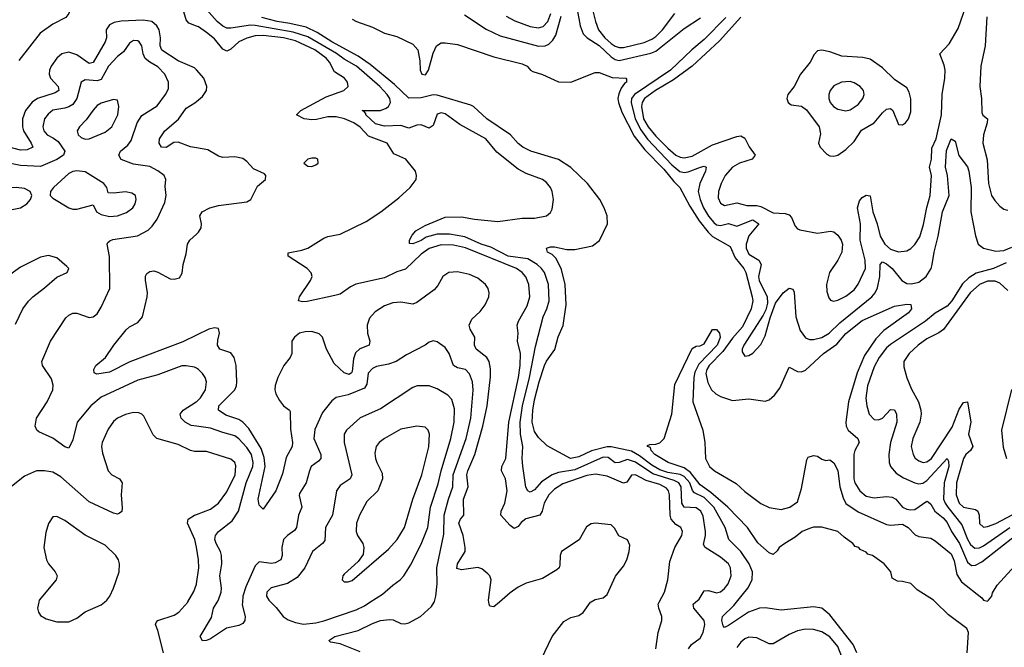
# Model space of a CAD drawing. Header units: inches. Extents: x 1550315 to 1685896, y 510706 to 640504.
# Tile 171 of 256: x 1649127 to 1653992, y 519777 to 522880. Entities that reach past the tile are written whole.
import ezdxf

# ---------------------------------------------------------------- set-up
doc = ezdxf.new("R2010")
doc.units = ezdxf.units.IN
doc.header["$MEASUREMENT"] = 0
for name, color, linetype in [('B6541', 7, 'Continuous'), ('B6542', 7, 'Continuous'), ('B6551', 7, 'Continuous'), ('B6552', 7, 'Continuous')]:
    doc.layers.add(name, color=color, linetype=linetype)

msp = doc.modelspace()

# ---------------------------------------------------------------- linework, layer by layer
at = {"layer": 'B6541', "color": 5}
for points, elevation in [([(1649221.3, 520000), (1649214.7, 519970), (1649219.7, 519950), (1649230, 519934.9), (1649257.5, 519917.5), (1649310, 519903.2), (1649370, 519903.6), (1649410, 519921.1), (1649450, 519953.1), (1649530, 519986.7), (1649545.3, 520000)], 380), ([(1649837.7, 519750), (1649810, 519859.5), (1649798, 519890), (1649800.7, 519899.3), (1649809.2, 519910), (1649890, 519935.5), (1649914, 519950), (1649957.1, 520000)], 360)]:
    msp.add_lwpolyline(points, dxfattribs=dict(at, elevation=elevation))
at = {"layer": 'B6542', "color": 5}
for points, elevation in [([(1650000, 522847.6), (1649962.6, 522862.6), (1649950, 522878.5), (1649935.3, 522930), (1649923.1, 522950), (1649903.2, 522970), (1649870, 522986.9), (1649810, 522995.5), (1649710, 522983.3), (1649630, 522982.7), (1649470, 523010.2), (1649450, 523009.2), (1649430, 523001.7), (1649402.4, 522977.6), (1649385.1, 522950), (1649370, 522909.7), (1649355.6, 522890), (1649290, 522857.4), (1649227.7, 522812.3), (1649122, 522678)], 280), ([(1650000, 522631), (1649990, 522642.1), (1649910, 522676.2), (1649829.1, 522729.1), (1649821.3, 522750), (1649823.1, 522790), (1649815.8, 522830), (1649804.9, 522850), (1649779.3, 522870), (1649736.7, 522876.7), (1649628.5, 522871.5), (1649594.4, 522865.6), (1649570, 522853.7), (1649554.8, 522830), (1649555, 522790), (1649549, 522770), (1649490, 522667.6), (1649470, 522663.1), (1649410, 522705.3), (1649370, 522718.4), (1649335.8, 522710), (1649310, 522689.9), (1649281.9, 522650), (1649273.7, 522630), (1649272.2, 522610), (1649279.6, 522590), (1649317.7, 522550), (1649321, 522530), (1649301.6, 522518.4), (1649215, 522490), (1649188.1, 522471.9), (1649155.2, 522430), (1649141.2, 522390), (1649139.9, 522350), (1649145.7, 522330), (1649183.4, 522270), (1649191.1, 522248.9), (1649164.1, 522235.9), (1649130, 522234.8), (1649030, 522261.2)], 320), ([(1650000, 521156.2), (1649990, 521161.6), (1649950, 521169), (1649927.6, 521167.6), (1649810, 521124.1), (1649710, 521098.1), (1649530, 521013), (1649478.6, 520970), (1649411.2, 520890), (1649390, 520802.7), (1649370, 520762), (1649350, 520767.8), (1649291.2, 520811.2), (1649222.2, 520842.2), (1649211, 520851), (1649202.6, 520870), (1649209.9, 520910.1), (1649263.4, 520990), (1649291.4, 521050), (1649292.8, 521072.8), (1649284.7, 521104.7), (1649239.7, 521170), (1649236.2, 521190), (1649279.3, 521290), (1649354.5, 521405.5), (1649370, 521419.5), (1649390, 521428.7), (1649410, 521428.7), (1649470, 521406.7), (1649490, 521410.4), (1649510, 521426), (1649530, 521458.4), (1649571.9, 521550), (1649570.5, 521709.5), (1649558.8, 521770), (1649562.4, 521777.6), (1649572.9, 521787.1), (1649587.8, 521792.2), (1649708.2, 521811.8), (1649761.4, 521838.6), (1649781.7, 521858.3), (1649806.4, 521893.6), (1649843.9, 521976.1), (1649849.9, 522010), (1649844.9, 522055.1), (1649849.7, 522090), (1649840.4, 522110), (1649810, 522132.5), (1649770, 522153.5), (1649690, 522164.6), (1649628.5, 522188.5), (1649616.8, 522210), (1649625.4, 522230), (1649660.6, 522259.4), (1649678.3, 522281.7), (1649708, 522370), (1649730, 522406.7), (1649806.8, 522453.2), (1649847.7, 522510), (1649862.2, 522537.8), (1649861.8, 522570), (1649843.6, 522610), (1649810, 522646.2), (1649769.2, 522669.2), (1649747.6, 522687.6), (1649736.4, 522710), (1649729.8, 522749.8), (1649717.2, 522770), (1649710, 522775.8), (1649690, 522776.8), (1649670, 522763.5), (1649639.8, 522720.2), (1649610, 522697.5), (1649565.2, 522650), (1649530, 522584.3), (1649510, 522576.6), (1649450, 522581.6), (1649430.2, 522570), (1649409.2, 522490), (1649390, 522461.1), (1649370, 522448.6), (1649350, 522442.6), (1649290, 522431.7), (1649266.9, 522413.1), (1649250.2, 522390), (1649240.8, 522350), (1649245.6, 522330), (1649262.9, 522310), (1649294.7, 522294.7), (1649316.9, 522276.9), (1649350.1, 522230), (1649344, 522210), (1649310, 522188.3), (1649230, 522154.6), (1649130, 522159.5), (1649050, 522174.7)], 340), ([(1650000, 522245.6), (1649970.4, 522250.4), (1649910, 522274.7), (1649887.9, 522272.1), (1649850, 522247.2), (1649827.1, 522250), (1649815.3, 522270), (1649818.2, 522290), (1649843.7, 522330), (1649911.8, 522388.2), (1649950, 522443), (1649991.6, 522468.4), (1650000, 522475.3)], 320), ([(1650000, 521319.3), (1649933.7, 521286.3), (1649671.8, 521188.2), (1649570, 521137.1), (1649507.6, 521127.6), (1649494.5, 521134.5), (1649494, 521150), (1649502.6, 521170), (1649550.3, 521209.7), (1649591.3, 521270), (1649652.8, 521347.2), (1649670, 521361.8), (1649710, 521383.2), (1649733.3, 521410), (1649757.5, 521510), (1649758.5, 521530), (1649748.7, 521591.3), (1649748.5, 521611.5), (1649754.7, 521625.3), (1649770, 521634.9), (1649790, 521637.4), (1649810, 521631.7), (1649870, 521598.9), (1649890, 521596.5), (1649915.9, 521604.1), (1649930, 521626), (1649934.6, 521670), (1649950, 521722.8), (1649956.8, 521770), (1649966.9, 521790), (1650000, 521820)], 320), ([(1649105.3, 521374.7), (1649141.8, 521450), (1649170, 521487.8), (1649191.1, 521510), (1649250, 521553.6), (1649310, 521606), (1649361.2, 521630), (1649369, 521650), (1649360.2, 521660.2), (1649310, 521702.9), (1649270, 521714.5), (1649230, 521705.1), (1649130, 521656.5), (1649065.8, 521610)], 360), ([(1650000, 520870), (1649973.5, 520873.5), (1649944, 520890), (1649924.7, 520910), (1649920.2, 520930), (1649934.4, 520950), (1649998.8, 520990), (1650000, 520991.1)], 340), ([(1650000, 520745.4), (1649990, 520745.6), (1649970.5, 520750.5), (1649910, 520780.2), (1649805.1, 520810), (1649786.7, 520826.7), (1649739.8, 520919.8), (1649730, 520929.7), (1649715.3, 520935.3), (1649690, 520937.2), (1649650, 520928.6), (1649610.4, 520910), (1649590, 520892.4), (1649564.6, 520855.4), (1649535.2, 520790), (1649531, 520770), (1649536.5, 520736.5), (1649564.4, 520650), (1649582.4, 520630), (1649620.5, 520610), (1649633.4, 520590), (1649628.1, 520530), (1649633.1, 520466.9), (1649631.1, 520448.9), (1649620.7, 520439.3), (1649610, 520435.4), (1649590, 520439.3), (1649470, 520496.3), (1649330, 520620.2), (1649290, 520642.6), (1649250.2, 520649.8), (1649210, 520649.7), (1649150, 520623.5), (1649070, 520558)], 360), ([(1649545.3, 520000), (1649556.8, 520010), (1649571.7, 520030), (1649590.7, 520070), (1649618.5, 520150), (1649620.4, 520190), (1649615.1, 520210), (1649602, 520230), (1649550, 520281.7), (1649450, 520330.9), (1649350, 520404.2), (1649310, 520422.9), (1649290, 520422.7), (1649270, 520389.3), (1649255.5, 520344.5), (1649246.2, 520270), (1649258.8, 520210), (1649269.2, 520190), (1649302.8, 520150), (1649311.4, 520130), (1649306.7, 520110), (1649223.5, 520010), (1649221.3, 520000)], 380), ([(1650000, 520271.3), (1649993, 520310), (1649955.4, 520390), (1649959.8, 520410), (1649990, 520429.4), (1650000, 520433.1)], 360), ([(1649957.1, 520000), (1649958.5, 520001.5), (1649987, 520053), (1650000, 520089.4)], 360)]:
    msp.add_lwpolyline(points, dxfattribs=dict(at, elevation=elevation))
at = {"layer": 'B6542', "color": 5, "elevation": 360}
for points in [[(1649590, 522485.1), (1649530, 522466.3), (1649510, 522454.7), (1649490, 522433), (1649455, 522385), (1649422.8, 522350), (1649411.6, 522330), (1649416.5, 522310), (1649430, 522296.5), (1649450, 522288.7), (1649470, 522291.4), (1649550, 522323.2), (1649582.4, 522350), (1649612.2, 522410), (1649617.2, 522450), (1649610, 522481.2)], [(1649410, 522133), (1649390, 522129.8), (1649370, 522119.3), (1649293.4, 522050), (1649278.4, 522030), (1649278, 522010), (1649290, 521998), (1649370.2, 521950.2), (1649390, 521943.6), (1649410, 521943.6), (1649490, 521964), (1649507.2, 521930), (1649530, 521916.5), (1649570, 521906.1), (1649610, 521909.5), (1649654.1, 521925.9), (1649685.6, 521950), (1649697.8, 521970), (1649702.4, 521990), (1649698.7, 522010), (1649681.3, 522021.3), (1649650, 522027.8), (1649590, 522021.6), (1649563.7, 522023.7), (1649556.9, 522050), (1649542.4, 522070), (1649450, 522127.1)], [(1649110.2, 522049.8), (1649070, 522047.1), (1649038.4, 522030), (1649033.4, 522010), (1649038.3, 521990), (1649048, 521970), (1649066.3, 521950), (1649090, 521941.3), (1649130, 521948.9), (1649162.2, 521970), (1649179.7, 521990), (1649186.9, 522010), (1649178.7, 522030), (1649150, 522044.8)]]:
    msp.add_lwpolyline(points, close=True, dxfattribs=at)
at = {"layer": 'B6551', "color": 5}
for points, elevation in [([(1650227.6, 520000), (1650226.9, 519986.9), (1650241.5, 519930), (1650239.5, 519910), (1650230, 519894.5), (1650210, 519884.7), (1650148.1, 519871.9), (1650070, 519818.5), (1650050, 519809.8), (1650030, 519809.7), (1650018.9, 519830), (1650075.2, 519924.8), (1650085, 519970), (1650103.1, 520000)], 340), ([(1650368.6, 520000), (1650394.3, 519974.3), (1650428, 519930), (1650452.9, 519912.9), (1650490, 519898.8), (1650530, 519891.4), (1650590, 519897.1), (1650630, 519907.9), (1650790, 519961.8), (1650830, 519982), (1650857.9, 520000)], 360), ([(1650810, 519755), (1650710, 519793.3), (1650662.3, 519802.3), (1650655.1, 519810), (1650683.6, 519830), (1650799.2, 519860.8), (1650870, 519895.3), (1650910, 519909.5), (1650955, 519915), (1650972.1, 519912.1), (1651010, 519894), (1651030, 519892.4), (1651050, 519897.6), (1651107.8, 519930), (1651161.1, 519978.9), (1651174.7, 520000)], 340), ([(1651497.4, 520000), (1651470, 519976.3), (1651450, 519981), (1651446.1, 519990), (1651444.8, 520000)], 320), ([(1651703.7, 519716.3), (1651758, 519830), (1651815.5, 519904.5), (1651850, 519923.6), (1651890, 519934.1), (1651911.4, 519948.6), (1651948.2, 520000)], 320), ([(1652270.5, 519769.5), (1652281.6, 519850), (1652299.8, 519910), (1652299.8, 519930), (1652284.7, 519970), (1652282.3, 519990), (1652287.6, 520000)], 280), ([(1652431.6, 519770), (1652446.4, 519790), (1652490, 519822.9), (1652503.8, 519850), (1652513.2, 519890), (1652509.9, 519910), (1652458.5, 519970), (1652455, 519990), (1652467.2, 520000)], 260), ([(1653264.4, 519750), (1653245.6, 519790), (1653130, 519937.8), (1653090, 519969.8), (1653050, 519977.3), (1652890, 519960.3), (1652811.4, 519971.4), (1652782, 519970), (1652728.8, 519951.2), (1652630, 519884.5), (1652610, 519875.6), (1652602.8, 519882.8), (1652596.8, 519910), (1652600.2, 519930), (1652655.7, 519984.3), (1652668.2, 520000)], 240), ([(1653808.3, 519750), (1653816.2, 519850), (1653807, 519870), (1653717.1, 519937.1), (1653652.3, 520000)], 220), ([(1653189.5, 519730), (1653170, 519780.2), (1653130, 519828.9), (1653090, 519853.3), (1653050, 519864.9), (1653010, 519867), (1652970, 519857.9), (1652930, 519840.7), (1652850, 519793.8), (1652830, 519793.3), (1652770, 519823.7), (1652730, 519827.3), (1652710, 519819), (1652690, 519803.1), (1652670, 519775.4)], 260)]:
    msp.add_lwpolyline(points, dxfattribs=dict(at, elevation=elevation))
at = {"layer": 'B6552', "color": 5}
for points, elevation in [([(1652690, 522891.7), (1652584.7, 522775.3), (1652449.6, 522650.4), (1652357.4, 522582.6), (1652268.1, 522530), (1652214.7, 522490), (1652202.6, 522470), (1652198.8, 522450), (1652209.8, 522390), (1652232, 522350), (1652270, 522304.1), (1652330, 522243.8), (1652370, 522209.4), (1652390, 522199.7), (1652410, 522196.1), (1652450, 522204.9), (1652550, 522260.5), (1652670, 522302.7), (1652690, 522305.9), (1652710, 522294.7), (1652731.1, 522251.1), (1652760.6, 522210), (1652746.3, 522190), (1652683.2, 522170), (1652650, 522151.1), (1652613.5, 522110), (1652593, 522070), (1652579.4, 522030), (1652579.2, 521999.2), (1652590, 521971.8), (1652610, 521960.6), (1652670, 521975), (1652720.8, 521960.8), (1652770, 521960.5), (1652790, 521955.9), (1652850, 521924.7), (1652910, 521922.3), (1652930, 521915.3), (1652941.4, 521901.4), (1652958.8, 521858.8), (1652970, 521846), (1652981.2, 521841.2), (1653070, 521825), (1653133.8, 521833.8), (1653150, 521830.3), (1653170, 521814.9), (1653185.8, 521790), (1653192.2, 521770), (1653188.7, 521730), (1653169.4, 521690), (1653128.8, 521630), (1653114.3, 521570), (1653115.8, 521535.8), (1653124.5, 521504.5), (1653133.1, 521493.1), (1653147.9, 521487.9), (1653170, 521492.4), (1653210, 521512.5), (1653250, 521544.3), (1653270, 521572.9), (1653305.9, 521650), (1653304.7, 521690), (1653279.7, 521790), (1653281, 521870), (1653266.7, 521950), (1653276, 521984), (1653290, 522000.2), (1653310, 522011.7), (1653330, 522008.4), (1653342.7, 521930), (1653364.3, 521870), (1653379, 521810), (1653402.5, 521770), (1653430, 521745.8), (1653470, 521732.8), (1653510, 521737.3), (1653530, 521748.4), (1653550, 521767.8), (1653574.3, 521805.7), (1653593.1, 521866.9), (1653609.3, 521950.7), (1653626.7, 522010), (1653632.4, 522110), (1653623.5, 522150), (1653632.3, 522190), (1653634.8, 522245.2), (1653656, 522290), (1653682.6, 522410), (1653685.3, 522510), (1653698.6, 522590), (1653699.7, 522630), (1653695.1, 522655.1), (1653673.8, 522710), (1653719.6, 522760.4), (1653764.2, 522835.8), (1653844.9, 523070)], 280), ([(1652467.2, 520000), (1652485.1, 520014.9), (1652510, 520056.2), (1652530, 520057.2), (1652570, 520046.7), (1652590, 520051), (1652610, 520067.3), (1652627.2, 520090), (1652642.4, 520130), (1652639.8, 520170), (1652628.8, 520190), (1652590, 520223.2), (1652513.6, 520270), (1652505.8, 520285.8), (1652515.9, 520330), (1652515.6, 520350), (1652504.5, 520424.5), (1652493.1, 520450), (1652470, 520466.7), (1652410, 520470.5), (1652399.6, 520490), (1652395.6, 520570), (1652383.6, 520590), (1652361.3, 520601.3), (1652254.8, 520634.8), (1652170, 520692.2), (1652130, 520705.4), (1652090, 520690.7), (1652070, 520689.4), (1652034.5, 520714.5), (1652010, 520716.7), (1651870, 520653.8), (1651790, 520640.6), (1651757.3, 520630), (1651705.2, 520594.8), (1651670, 520555), (1651650, 520543.1), (1651637.6, 520550), (1651628.5, 520568.5), (1651613.1, 520673.1), (1651609.9, 520709.9), (1651613, 520770), (1651602.2, 520830), (1651600.2, 520890), (1651611.7, 520970), (1651645.8, 521110), (1651676.2, 521263.8), (1651713.1, 521410), (1651731.4, 521450), (1651742.6, 521490), (1651740.4, 521570), (1651719.4, 521630), (1651705.9, 521650), (1651684.2, 521670), (1651637.2, 521697.2), (1651540.7, 521710), (1651454.9, 521754.9), (1651407.1, 521770), (1651326.7, 521806.7), (1651250, 521820.1), (1651190, 521819.6), (1651135.6, 521804.4), (1651110, 521787.7), (1651070, 521771.5), (1651053.2, 521773.2), (1651053, 521790), (1651065.6, 521814.4), (1651084.5, 521835.5), (1651130, 521862.3), (1651230, 521902.8), (1651310, 521905.8), (1651373.5, 521893.5), (1651490, 521881.7), (1651610, 521898.4), (1651670, 521898.8), (1651730.6, 521909.4), (1651750, 521926.7), (1651757.5, 521942.5), (1651765.3, 521990), (1651758.2, 522030), (1651749.8, 522050), (1651730, 522075.5), (1651709.7, 522090), (1651630, 522119.1), (1651590, 522140.5), (1651484.2, 522224.2), (1651429.8, 522290), (1651302, 522362), (1651230, 522413.6), (1651210, 522419.3), (1651190, 522413.3), (1651170, 522356.9), (1651150, 522343.8), (1651110, 522360.2), (1651090, 522358.2), (1651050, 522343.9), (1651010, 522355.8), (1650930, 522353.6), (1650884.8, 522364.8), (1650836.5, 522410), (1650836.6, 522416.6), (1650827.5, 522427.5), (1650819.3, 522430), (1650910, 522431), (1650938.3, 522441.7), (1650949.9, 522450), (1650959.2, 522470), (1650955.3, 522490), (1650942, 522510), (1650906.6, 522550), (1650791.8, 522650), (1650730, 522684.6), (1650693.1, 522713.1), (1650550, 522795.1), (1650477.8, 522817.8), (1650290, 522851.2), (1650267.6, 522852.4), (1650170, 522837.2), (1650150, 522838.5), (1650130, 522848.3), (1650103, 522870), (1650021.4, 522961.4)], 260), ([(1651870, 522994.9), (1651897.2, 522850), (1651912, 522810), (1651930.7, 522790), (1651990, 522751.2), (1652050, 522696.1), (1652070, 522682.7), (1652090, 522678.5), (1652245.7, 522714.3), (1652270, 522724.1), (1652410, 522835.9), (1652491.6, 522888.4)], 260), ([(1651324.1, 522904.1), (1651432.6, 522832.6), (1651500.4, 522800.4), (1651690, 522748.1), (1651722.9, 522750), (1651741.7, 522758.3), (1651762, 522778), (1651776.2, 522803.8), (1651802.5, 522897.5)], 260), ([(1651530, 522896.4), (1651574.2, 522874.2), (1651650, 522846.4), (1651690, 522839.6), (1651714.1, 522845.9), (1651736.7, 522870), (1651752, 522910)], 280), ([(1651952.8, 522950), (1651971.9, 522870), (1651987.2, 522830), (1652018.1, 522790), (1652050, 522761.8), (1652070, 522748.4), (1652090, 522742), (1652110, 522741.8), (1652212.6, 522767.4), (1652250, 522783.3), (1652270, 522796.9), (1652302.6, 522830), (1652364.8, 522910)], 280), ([(1652668.2, 520000), (1652724.2, 520070), (1652747.1, 520110), (1652748.6, 520150), (1652731.1, 520190), (1652690.7, 520250), (1652631.1, 520310), (1652612.2, 520370), (1652557.6, 520470), (1652510, 520516.8), (1652461.3, 520541.3), (1652452, 520552), (1652438.4, 520590), (1652410, 520622.1), (1652390, 520630.8), (1652330, 520640.3), (1652290, 520654.6), (1652250, 520676.6), (1652190, 520723.1), (1652150, 520745.8), (1652050, 520768.8), (1652030, 520767.7), (1651951.8, 520748.2), (1651890, 520717.8), (1651849.5, 520710), (1651732.6, 520772.6), (1651690, 520813.7), (1651670, 520844), (1651659.7, 520890), (1651662.1, 520950), (1651670, 520999.6), (1651693.3, 521090), (1651719.9, 521170), (1651730, 521192.3), (1651771.5, 521248.5), (1651788.5, 521311.5), (1651812, 521368), (1651826.9, 521470), (1651821.8, 521570), (1651804.3, 521644.3), (1651778.3, 521698.3), (1651758.3, 521718.3), (1651735.6, 521730), (1651729.5, 521750), (1651750, 521757.4), (1651770, 521757.3), (1651830, 521743.1), (1651870, 521743.1), (1651957.7, 521762.3), (1651992.8, 521787.2), (1652032, 521870), (1652029.6, 521910), (1652015.3, 521950), (1651992.9, 521990), (1651932, 522070), (1651850, 522148.1), (1651790, 522189.1), (1651652, 522230), (1651613, 522250), (1651590, 522267.7), (1651552.8, 522310), (1651435, 522390), (1651369.9, 522449.9), (1651356.9, 522456.9), (1651190, 522506.9), (1651170, 522508.5), (1651110, 522493.7), (1651050, 522491.8), (1650979.7, 522559.7), (1650858.3, 522658.3), (1650798.9, 522698.9), (1650670, 522769.5), (1650596.3, 522816.3), (1650541.9, 522841.9), (1650461.1, 522861.1), (1650398.9, 522870), (1650323.8, 522890)], 240), ([(1650770, 522883), (1650790.4, 522870.4), (1650870, 522842), (1650930, 522813), (1650990, 522797.3), (1651070, 522758.4), (1651094, 522730), (1651103.9, 522676.1), (1651105.3, 522630), (1651114.8, 522610), (1651132.7, 522607.3), (1651147.8, 522630), (1651170, 522714.8), (1651186.6, 522750), (1651210, 522766), (1651230, 522766), (1651290, 522757.6), (1651470, 522695.2), (1651610, 522662), (1651634.8, 522650), (1651650.5, 522630.5), (1651663, 522623), (1651710, 522608.2), (1651790, 522573), (1651850, 522570.5), (1651970, 522619.3), (1651990, 522618.4), (1652054.5, 522594.5), (1652122, 522590), (1652126, 522586), (1652125.5, 522570), (1652115.6, 522564.4), (1652099, 522541), (1652087.7, 522512.3), (1652083.2, 522490), (1652086, 522470), (1652102, 522422), (1652163.8, 522303.8), (1652215.7, 522235.7), (1652310, 522140.1), (1652359.2, 522079.2), (1652389.4, 522050), (1652438.2, 521958.2), (1652484.9, 521884.9), (1652528.6, 521828.6), (1652550, 521807.7), (1652638.4, 521758.4), (1652662.3, 521702.3), (1652705.6, 521650), (1652715.3, 521630), (1652746.8, 521510), (1652749.1, 521490), (1652741, 521450), (1652698.5, 521361.5), (1652650, 521305.5), (1652601.2, 521238.8), (1652534, 521170), (1652522, 521150), (1652517.9, 521130), (1652526.7, 521086.7), (1652545.6, 521050), (1652566.5, 521030), (1652590, 521016.1), (1652650, 520997.7), (1652730, 521005.6), (1652810, 520994), (1652830, 521000.9), (1652856.2, 521023.8), (1652882.8, 521057.2), (1652930, 521162), (1652970, 521139.6), (1652990, 521138.4), (1653010, 521147.8), (1653099.6, 521230), (1653164.3, 521275.7), (1653210, 521327.8), (1653290, 521393.3), (1653450, 521463.7), (1653510, 521473.8), (1653531.3, 521471.3), (1653533.4, 521450), (1653518.5, 521430), (1653397.4, 521342.6), (1653357.3, 521302.7), (1653301.2, 521218.8), (1653265.4, 521134.6), (1653222.2, 520990), (1653209.1, 520890), (1653211.5, 520870), (1653220.6, 520850), (1653269.1, 520810), (1653274.9, 520790), (1653253.7, 520750), (1653248.1, 520730), (1653249.6, 520610), (1653254, 520590), (1653278.2, 520550), (1653310, 520524.6), (1653350, 520516.2), (1653410, 520522.2), (1653438.5, 520518.5), (1653455.6, 520510), (1653488.8, 520470), (1653510, 520460.1), (1653530, 520455.9), (1653550, 520458.7), (1653610, 520500.2), (1653616.8, 520496.8), (1653630, 520483.9), (1653649.5, 520449.5), (1653690, 520417.8), (1653710, 520394.5), (1653731.9, 520350), (1653770.8, 520290.8), (1653810, 520197.7), (1653830, 520181.8), (1653850, 520183.1), (1653880.6, 520199.4), (1654050, 520332)], 240), ([(1652617.1, 522890), (1652510, 522782.1), (1652448.9, 522731.1), (1652343, 522630), (1652164.6, 522510), (1652150.6, 522490), (1652148.1, 522470), (1652168.4, 522390), (1652195.9, 522335.9), (1652229.2, 522289.2), (1652350, 522162), (1652389.5, 522129.5), (1652410, 522124), (1652430, 522127), (1652490.7, 522150.7), (1652510, 522155.3), (1652519.1, 522150), (1652516.4, 522130), (1652488.4, 522070), (1652479.7, 522030), (1652488.7, 521990), (1652506.1, 521950), (1652530, 521907.7), (1652556.2, 521876.2), (1652570, 521865.4), (1652590, 521862.9), (1652630, 521871.5), (1652670, 521858.2), (1652750, 521890.1), (1652779.8, 521870), (1652729.3, 521810.7), (1652716.7, 521770), (1652716.6, 521750), (1652730, 521721), (1652779, 521690), (1652790.1, 521670.1), (1652778.4, 521610), (1652780.9, 521590), (1652820.7, 521510), (1652822, 521478), (1652814.4, 521445.6), (1652801.5, 521418.5), (1652704.7, 521270), (1652696.9, 521250), (1652697.3, 521237.3), (1652710, 521215.5), (1652730, 521218.7), (1652750, 521230.3), (1652790, 521274.4), (1652810, 521317.1), (1652834.8, 521405.2), (1652861.4, 521478.6), (1652899.7, 521530), (1652930, 521551.8), (1652948.2, 521548.2), (1652953.3, 521533.3), (1652961.7, 521410), (1652983, 521343), (1653010, 521307.2), (1653030, 521298.2), (1653050, 521297.9), (1653090, 521309.2), (1653126.8, 521330), (1653179.2, 521380.8), (1653337.1, 521510), (1653353.9, 521530), (1653365.2, 521554.8), (1653376.9, 521610), (1653379.5, 521670), (1653390, 521682.7), (1653410, 521673.4), (1653438.8, 521650), (1653485.7, 521590), (1653510, 521575.2), (1653533.2, 521573.2), (1653570, 521582.6), (1653606.9, 521610), (1653630.2, 521649.8), (1653636.6, 521670), (1653645, 521730), (1653665.4, 521810), (1653687.1, 521930), (1653719.9, 522010), (1653712.5, 522110), (1653701.8, 522150), (1653706.7, 522233.3), (1653730, 522290.4), (1653750, 522278.8), (1653767.7, 522207.7), (1653810, 522151.7), (1653816.6, 522130), (1653829.2, 522050), (1653827.1, 521930), (1653850, 521810.5), (1653863.2, 521770), (1653890, 521749.4), (1653950, 521735), (1653990, 521738.4), (1654030, 521754.9)], 260), ([(1653906.6, 522893.4), (1653897.9, 522750), (1653876.9, 522650), (1653871.6, 522550), (1653878.9, 522490), (1653880.6, 522420.6), (1653887.1, 522407.1), (1653909, 522389), (1653908.4, 522370), (1653889.2, 522310.8), (1653887, 522270), (1653907.4, 522187.4), (1653914.8, 522070), (1653929.4, 522010), (1653945, 521985), (1653970, 521958.5), (1653990, 521942.8), (1654010, 521938.2)], 280), ([(1652287.6, 520000), (1652313.7, 520050), (1652329.8, 520110), (1652338.8, 520201.2), (1652364.3, 520270), (1652398.8, 520330), (1652402.3, 520350), (1652393.3, 520370), (1652370, 520384.5), (1652346.9, 520410), (1652341, 520430), (1652337.9, 520530), (1652333.6, 520550), (1652323.6, 520563.6), (1652290, 520582.4), (1652222, 520602), (1652170, 520629.3), (1652150, 520628.7), (1652127.3, 520592.7), (1652111.3, 520588.7), (1652030, 520622.9), (1651972.2, 520632.2), (1651930, 520626.5), (1651810, 520584.5), (1651770, 520558.2), (1651742.4, 520530), (1651717.8, 520490), (1651708.2, 520450), (1651696.8, 520430), (1651628.1, 520411.9), (1651605.5, 520394.5), (1651590, 520374.1), (1651570, 520364.1), (1651550, 520379.3), (1651504.6, 520430), (1651506.4, 520450), (1651524.3, 520490), (1651536, 520550), (1651527.3, 520610), (1651508.1, 520650), (1651508.8, 520670), (1651529, 520710), (1651544.7, 520890), (1651591.1, 521110), (1651599.3, 521170), (1651602.2, 521230), (1651587, 521290), (1651589.9, 521330), (1651585.9, 521370), (1651592, 521390), (1651635.3, 521464.7), (1651647.2, 521510), (1651643.5, 521570), (1651627.7, 521607.7), (1651610.2, 521630.2), (1651581.8, 521650), (1651330, 521752.2), (1651270, 521765.6), (1651210, 521765.8), (1651150, 521748.3), (1651110, 521719.8), (1651033.7, 521646.3), (1650990, 521632.8), (1650930, 521603.5), (1650788.5, 521571.5), (1650761.4, 521558.6), (1650710, 521523.5), (1650683.9, 521516.1), (1650546.8, 521486.8), (1650525, 521485), (1650505.1, 521490), (1650509.8, 521510), (1650563.2, 521590), (1650571.3, 521610), (1650567.7, 521627.7), (1650547.3, 521650), (1650453.3, 521710), (1650452.9, 521727.1), (1650520.5, 521739.5), (1650550, 521749.3), (1650630, 521799.6), (1650650, 521807.9), (1650710, 521819.7), (1650838.4, 521881.6), (1650910.9, 521930), (1651000.7, 521999.3), (1651056.9, 522050), (1651085.6, 522090), (1651087.6, 522110), (1651082.9, 522130), (1651035.8, 522190), (1650976, 522216), (1650942, 522270), (1650850, 522303.2), (1650808.5, 522348.5), (1650777.5, 522370), (1650731.7, 522390), (1650690, 522399.1), (1650650, 522398.9), (1650594.1, 522385.9), (1650570, 522384.9), (1650533.3, 522390), (1650494.3, 522410), (1650515.8, 522430), (1650641.7, 522498.3), (1650728.2, 522530), (1650749.7, 522550), (1650747.1, 522570), (1650732.4, 522590), (1650681.8, 522621.8), (1650658.5, 522670), (1650641.7, 522690), (1650584.7, 522730), (1650490, 522775.9), (1650430.4, 522789.6), (1650330, 522801.4), (1650290, 522799.1), (1650250, 522788.3), (1650210, 522769.4), (1650170, 522734), (1650150, 522723.8), (1650130, 522733.1), (1650090, 522784.4), (1650050, 522816.9), (1650010, 522843.6), (1650000, 522847.6)], 280), ([(1650000, 522475.3), (1650030, 522500.2), (1650049.2, 522530), (1650052.4, 522550), (1650037, 522590), (1650000, 522631)], 320), ([(1650000, 521820), (1650010, 521829.1), (1650022.8, 521850), (1650026, 521870), (1650016.4, 521910), (1650028.2, 521930), (1650066.6, 521950), (1650110, 521961.5), (1650250, 521978.7), (1650268.6, 521991.4), (1650302.8, 522057.2), (1650340.9, 522090), (1650342.7, 522110), (1650337.2, 522117.2), (1650281.8, 522141.8), (1650250, 522178), (1650230, 522193.8), (1650190, 522201.5), (1650130, 522198), (1650110, 522204.6), (1650056.4, 522236.4), (1650000, 522245.6)], 320), ([(1654001.8, 521678.2), (1653938.6, 521650), (1653854, 521626), (1653817, 521603), (1653786.4, 521573.6), (1653733, 521490), (1653710, 521464.2), (1653650.7, 521429.3), (1653603.5, 521390), (1653430, 521274.4), (1653410, 521256.9), (1653374.3, 521210), (1653350, 521163.1), (1653315.6, 521070), (1653308.8, 521008.8), (1653313.4, 520970), (1653325, 520930), (1653350, 520902.7), (1653370, 520901.3), (1653389.7, 520910), (1653430, 520952.2), (1653450, 520950.4), (1653460.3, 520930), (1653461.4, 520890), (1653429.5, 520790), (1653421.3, 520730), (1653423.2, 520690), (1653429.2, 520670), (1653457.6, 520637.6), (1653495, 520615), (1653550, 520590.6), (1653570, 520585.2), (1653590, 520588.7), (1653610, 520601.8), (1653710.1, 520710.1), (1653717, 520697), (1653718.1, 520670), (1653695, 520590), (1653692.6, 520510), (1653699.4, 520490), (1653713.1, 520470), (1653782.7, 520382.7), (1653810, 520311.9), (1653825.5, 520285.5), (1653847, 520267), (1653870, 520268.3), (1653890, 520278.6), (1654019.9, 520370)], 260), ([(1651444.8, 520000), (1651443.5, 520010), (1651456.1, 520110), (1651449.9, 520129.9), (1651440.4, 520140.4), (1651410, 520165.3), (1651391, 520171), (1651310, 520160.2), (1651286.9, 520166.9), (1651290.5, 520190), (1651327.4, 520250), (1651328.1, 520270), (1651317.7, 520330), (1651297.5, 520390), (1651305.3, 520410), (1651321.4, 520430), (1651320.5, 520510), (1651343.5, 520570), (1651336.5, 520630), (1651340.8, 520650), (1651375.3, 520730), (1651416, 520870), (1651436.9, 520970), (1651453.6, 521113.6), (1651453.7, 521153.7), (1651447.4, 521190), (1651434.6, 521210), (1651383, 521250), (1651374.9, 521270), (1651375.6, 521310), (1651352.1, 521350), (1651347.6, 521370), (1651360.7, 521399.3), (1651402.2, 521437.8), (1651427.8, 521470), (1651445.4, 521510), (1651446.5, 521530), (1651441.6, 521550), (1651428.2, 521570), (1651390, 521601.3), (1651350, 521620.6), (1651290, 521633.8), (1651247.2, 521630), (1651218.5, 521610), (1651193.8, 521566.2), (1651175.6, 521544.4), (1651090, 521481.6), (1651070, 521473.6), (1651010, 521483), (1650970, 521479.3), (1650930, 521464.8), (1650884, 521436), (1650856, 521404), (1650843.1, 521370), (1650845.5, 521330), (1650857.2, 521290), (1650853.5, 521270), (1650808.1, 521251.9), (1650786.9, 521233.1), (1650776.2, 521203.8), (1650770, 521140.7), (1650766.9, 521133.1), (1650754.4, 521125.6), (1650730, 521133.7), (1650680.2, 521180.2), (1650642.9, 521250), (1650622.8, 521310), (1650606.1, 521326.1), (1650570, 521338), (1650537.1, 521337.1), (1650510, 521329.3), (1650484, 521310), (1650470.9, 521290), (1650471.2, 521228.8), (1650463.5, 521210), (1650432.6, 521170), (1650402.5, 521110), (1650390, 521071.8), (1650388.3, 521050), (1650392, 521030), (1650410, 520996.9), (1650430, 520970.4), (1650460.7, 520950), (1650463.4, 520943.4), (1650465.4, 520854.6), (1650475.5, 520790), (1650473.1, 520770), (1650444.3, 520715.7), (1650425.2, 520634.8), (1650392.3, 520550), (1650330, 520460.4), (1650310, 520479.5), (1650305.4, 520510), (1650340, 520670), (1650335.6, 520715.6), (1650319.7, 520759.7), (1650258.5, 520858.5), (1650230, 520889.4), (1650210, 520902.3), (1650144.8, 520924.8), (1650108.9, 520950), (1650111.2, 520970), (1650189.4, 521050), (1650198.3, 521070), (1650199.2, 521090), (1650195.9, 521170), (1650186.6, 521210), (1650170, 521233.4), (1650115.4, 521250), (1650104.1, 521270), (1650105.3, 521294.7), (1650115, 521330), (1650110, 521353.3), (1650090, 521356.8), (1650061.6, 521350), (1650000, 521319.3)], 320), ([(1654010, 521541.2), (1653970, 521576.8), (1653947.7, 521587.7), (1653910, 521586.6), (1653870, 521569.9), (1653823.9, 521530), (1653691.3, 521348.7), (1653668.6, 521331.4), (1653610, 521302), (1653566.8, 521270), (1653522.2, 521230), (1653496.6, 521190), (1653495.8, 521164.2), (1653510.8, 521109.2), (1653533.2, 521053.2), (1653568, 520990), (1653579.7, 520950), (1653581.3, 520930), (1653575.1, 520890), (1653539.6, 520810), (1653532.7, 520770), (1653542.1, 520730), (1653552.7, 520712.7), (1653570, 520698.6), (1653590.9, 520690.9), (1653610, 520694.6), (1653632.1, 520710), (1653734.8, 520865.2), (1653770, 520954.4), (1653790, 520987.4), (1653810.9, 520990.9), (1653827.4, 520890), (1653815.8, 520830), (1653837.1, 520770), (1653825.3, 520750), (1653802.3, 520730), (1653790.4, 520709.6), (1653756.2, 520590), (1653753.9, 520530), (1653769.3, 520490), (1653790, 520470.1), (1653850, 520458.3), (1653861.2, 520450), (1653868.5, 520430), (1653869.1, 520389.1), (1653890, 520371.1), (1653910, 520373.8), (1653950, 520389.7), (1654150, 520494.2)], 280), ([(1653652.3, 520000), (1653642, 520010), (1653561.3, 520061.3), (1653530, 520091.7), (1653490, 520102.6), (1653464.2, 520104.2), (1653439, 520119), (1653432.4, 520150), (1653399.2, 520190), (1653340.7, 520230), (1653317.5, 520237.5), (1653310, 520246.6), (1653280.1, 520260.1), (1653273.6, 520270), (1653255.8, 520275.8), (1653244.5, 520290), (1653200.6, 520320.6), (1653169.6, 520350), (1653090, 520371.2), (1653050, 520370.3), (1653030, 520364.9), (1652994.3, 520350), (1652959.2, 520320.8), (1652907.6, 520290), (1652880.5, 520270), (1652870, 520253.2), (1652850, 520235.3), (1652830, 520244), (1652773.9, 520293.9), (1652723.7, 520370), (1652626.4, 520470), (1652542.2, 520542.2), (1652490, 520579.8), (1652441.7, 520641.7), (1652410, 520664.8), (1652330.9, 520690), (1652265.3, 520730), (1652247.4, 520750), (1652244.2, 520764.2), (1652230, 520769.7), (1652230, 520774), (1652240.2, 520779.8), (1652270, 520781.3), (1652290, 520787.4), (1652311.6, 520810), (1652349.7, 520930), (1652364.2, 521075.8), (1652450, 521253.4), (1652470, 521265.5), (1652490, 521267.4), (1652510, 521277), (1652550, 521347.3), (1652570, 521348.2), (1652584.9, 521330), (1652589, 521309), (1652572.8, 521270), (1652482.6, 521177.4), (1652463.1, 521136.9), (1652458.8, 521110), (1652453.7, 520990), (1652502.1, 520850), (1652512.8, 520790), (1652516.3, 520710), (1652536.1, 520670), (1652559.6, 520650), (1652667.2, 520587.2), (1652710, 520547.5), (1652790, 520488.3), (1652830, 520467.5), (1652890, 520458.4), (1652932.3, 520470), (1652970, 520496), (1652990, 520562), (1653016.5, 520703.5), (1653023.2, 520716.8), (1653050, 520725.5), (1653070, 520722), (1653090, 520707.7), (1653110, 520700.5), (1653130, 520703.7), (1653150, 520688.5), (1653170, 520650.4), (1653180.2, 520570), (1653195.4, 520515.4), (1653210, 520487.5), (1653270, 520446.4), (1653410, 520383.5), (1653430, 520380.7), (1653490, 520385), (1653518, 520370), (1653552.6, 520332.6), (1653570, 520325.3), (1653630, 520316), (1653650, 520302.8), (1653730, 520238.4), (1653745, 520205), (1653757.2, 520137.2), (1653780.6, 520100.6), (1653880.9, 520020.9), (1653890, 520009.4), (1653910, 520005.7), (1653915, 520010), (1653930, 520029.1), (1653934.3, 520045.7), (1653956.4, 520083.6), (1654061.7, 520198.3)], 220), ([(1651174.7, 520000), (1651176.8, 520003.2), (1651183.8, 520030), (1651189.9, 520090.1), (1651188.7, 520170), (1651223.3, 520336.7), (1651224.7, 520430), (1651245, 520510), (1651267, 520570), (1651269.3, 520630), (1651333.8, 520810), (1651356.6, 520910), (1651368.5, 521048.5), (1651363.8, 521090), (1651349.3, 521129.3), (1651330, 521149.8), (1651290, 521158.9), (1651270, 521169.8), (1651249.1, 521229.1), (1651230, 521259.7), (1651190, 521287.8), (1651170, 521292.3), (1651150, 521285.1), (1651130.2, 521269.8), (1651038, 521222), (1650987, 521190), (1650950, 521176.5), (1650890, 521164.5), (1650870, 521155), (1650848.6, 521131.4), (1650842.1, 521077.9), (1650830, 521057.9), (1650750, 521025.4), (1650690, 521012.4), (1650670, 520994.7), (1650622.9, 520937.1), (1650586, 520854), (1650581, 520810), (1650615.3, 520730), (1650614.7, 520710), (1650603.7, 520696.3), (1650567.6, 520670), (1650558.2, 520650), (1650542.9, 520590), (1650510, 520537), (1650507.5, 520527.5), (1650520.3, 520470), (1650504.3, 520430), (1650494.5, 520370), (1650485.3, 520354.7), (1650449.6, 520330.4), (1650430.7, 520309.3), (1650421.7, 520270), (1650424.1, 520230), (1650417.3, 520210), (1650390, 520194.2), (1650370, 520190.6), (1650310, 520199.2), (1650290, 520178.9), (1650243.6, 520076.4), (1650229.1, 520030), (1650227.6, 520000)], 340), ([(1650000, 520991.1), (1650020.9, 521010), (1650044.8, 521050), (1650049.7, 521090), (1650044, 521110), (1650029.7, 521130), (1650010.5, 521150.5), (1650000, 521156.2)], 340), ([(1650857.9, 520000), (1650919.9, 520040.1), (1650970, 520084.7), (1651007.4, 520110), (1651025, 520130), (1651057.7, 520182.3), (1651110, 520286.7), (1651143.2, 520370), (1651157.1, 520470), (1651194.9, 520585.1), (1651209.2, 520650), (1651257.3, 520810), (1651274.2, 520890), (1651275.1, 520955.1), (1651261.9, 521001.9), (1651243.2, 521023.2), (1651190, 521055.5), (1651150, 521068.9), (1651091.2, 521068.8), (1651070, 521061.5), (1650910, 520956.2), (1650810, 520911.3), (1650741.3, 520850), (1650730.2, 520829.8), (1650730.9, 520790), (1650768.8, 520630), (1650759.7, 520610), (1650710, 520576.2), (1650692.3, 520550), (1650672.7, 520430), (1650637.7, 520370), (1650634.4, 520305.6), (1650622.8, 520290), (1650574, 520250), (1650536.1, 520170), (1650497.8, 520122.2), (1650450, 520093.1), (1650369.6, 520070.4), (1650347.6, 520050), (1650345.8, 520030), (1650358.6, 520010), (1650368.6, 520000)], 360), ([(1654028.1, 521051.9), (1653977.7, 520850), (1653986.7, 520766.7), (1654003.3, 520710)], 320), ([(1650103.1, 520000), (1650110, 520011.4), (1650122.8, 520050), (1650124.2, 520070), (1650116.1, 520130), (1650126.1, 520190), (1650124.9, 520230), (1650119.4, 520250), (1650097.9, 520290), (1650091.8, 520310), (1650093.7, 520330), (1650108.7, 520350), (1650177.6, 520402.4), (1650207.8, 520450), (1650246.4, 520590), (1650278.6, 520670), (1650281.2, 520690), (1650271.6, 520730), (1650250, 520764.7), (1650210, 520808.3), (1650190, 520822.9), (1650130, 520838.1), (1650070, 520860.6), (1650000, 520870)], 340), ([(1650000, 520433.1), (1650070, 520459.1), (1650110, 520488.7), (1650150, 520546), (1650191.9, 520630), (1650194.7, 520674.7), (1650189.8, 520690), (1650170, 520706.8), (1650050, 520744.7), (1650000, 520745.4)], 360), ([(1651948.2, 520000), (1651950, 520002.5), (1651970, 520012.5), (1652010, 520021.3), (1652030, 520037.5), (1652071, 520129), (1652110, 520178.5), (1652127.5, 520210), (1652139.2, 520250), (1652142, 520282), (1652130, 520308.2), (1652087.8, 520327.8), (1652066.5, 520366.5), (1652050, 520382.2), (1651970.2, 520389.8), (1651950, 520387.1), (1651927.5, 520372.5), (1651891.9, 520308.1), (1651804.6, 520250), (1651797.2, 520230), (1651796.5, 520183.5), (1651792.2, 520170), (1651780.5, 520159.5), (1651710, 520116.8), (1651630, 520093.6), (1651590, 520074.3), (1651550, 520045.6), (1651497.4, 520000)], 320), ([(1650000, 520089.4), (1650000.2, 520090), (1650012.5, 520170), (1650011.1, 520210), (1650000, 520271.3)], 360)]:
    msp.add_lwpolyline(points, dxfattribs=dict(at, elevation=elevation))
for points, elevation in [([(1653090, 522729.7), (1653070, 522726), (1653053, 522707), (1653032.3, 522670), (1652985, 522610), (1652954, 522550), (1652923.1, 522510), (1652917.8, 522490), (1652924.6, 522470), (1652939, 522459), (1652990, 522451.9), (1653014.8, 522434.8), (1653077.6, 522350), (1653084.9, 522315.1), (1653074, 522270), (1653081.8, 522250), (1653115.2, 522215.2), (1653130, 522207.2), (1653150, 522204.6), (1653170, 522210.2), (1653210, 522238.5), (1653250, 522278.2), (1653285.9, 522334.1), (1653350, 522369.1), (1653390, 522419.1), (1653410, 522436.6), (1653430, 522440.2), (1653441.8, 522430), (1653470, 522361.5), (1653490, 522359.7), (1653504, 522370), (1653518.7, 522390), (1653530, 522424.9), (1653530, 522488.7), (1653522, 522522), (1653510, 522543.1), (1653450, 522583.5), (1653390, 522641.5), (1653330, 522684), (1653293.3, 522693.3), (1653190, 522699.2), (1653130, 522721)], 320), ([(1653230, 522573.7), (1653188.5, 522571.5), (1653150, 522552.8), (1653131.4, 522530), (1653125, 522510), (1653125, 522490), (1653131.4, 522470), (1653147.9, 522450), (1653170, 522437.6), (1653210, 522429.2), (1653230, 522434), (1653270, 522460.2), (1653293.5, 522490), (1653299.4, 522510), (1653296.5, 522530), (1653280.4, 522550), (1653250, 522568.2)], 340), ([(1650570, 522195.4), (1650551, 522190), (1650530.7, 522170), (1650550, 522155.5), (1650570, 522154.4), (1650590, 522162), (1650602, 522170), (1650599.3, 522190), (1650590, 522194.7)], 320), ([(1651089.7, 520869.7), (1651010, 520855), (1650928.8, 520810), (1650903.6, 520790), (1650889.1, 520770), (1650882.6, 520737.4), (1650885.6, 520710), (1650891.2, 520690), (1650918.6, 520638.6), (1650919.8, 520610), (1650897.2, 520550), (1650842.7, 520497.3), (1650806, 520430), (1650791.3, 520390), (1650788.9, 520350), (1650796, 520330), (1650821.7, 520290), (1650827.4, 520270), (1650824.4, 520235.6), (1650799.4, 520200.6), (1650730, 520138), (1650723.8, 520130), (1650720.7, 520110), (1650730, 520100.7), (1650750, 520100.5), (1650770, 520107), (1650950, 520262), (1650991.4, 520310), (1651028.4, 520370), (1651069.9, 520510), (1651113.8, 520630), (1651147.9, 520767.9), (1651151.4, 520831.4), (1651144.7, 520850), (1651130, 520866)], 380)]:
    msp.add_lwpolyline(points, close=True, dxfattribs=dict(at, elevation=elevation))

doc.saveas('drawing.dxf')
